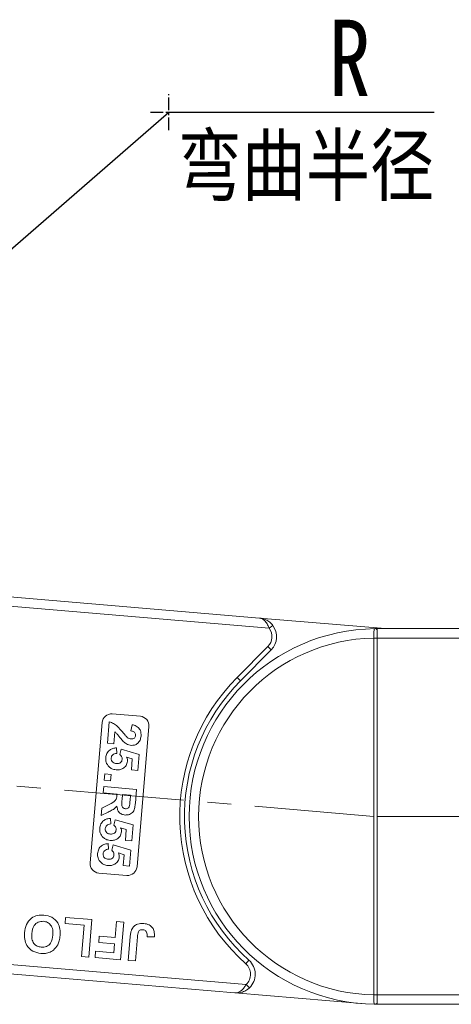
# Model space of a CAD drawing. Header units: millimetres. Extents: x 2471 to 3393, y -390 to 262.
# Tile 7 of 49: x 2854 to 2900, y -126 to -21. Entities that reach past the tile are written whole.
import ezdxf

# ---------------------------------------------------------------- set-up
doc = ezdxf.new("R2010")
doc.units = ezdxf.units.MM
doc.linetypes.add('CENTER', pattern=[0.6, 0.375, -0.075, 0.075, -0.075])
doc.linetypes.add('CENTERX2', pattern=[20.32, 12.7, -2.54, 2.54, -2.54])
doc.styles.get("Standard").update_dxf_attribs({"font": '仿宋_GB2312.ttf', "width": 0.8})
doc.styles.add('样式 1', font='仿宋_GB2312.ttf', dxfattribs={"width": 0.8, "height": 6})
doc.dimstyles.new('副本 ISO-35.1', dxfattribs={"dimtxt": 9, "dimasz": 7.5, "dimexe": 5, "dimexo": 0.625, "dimgap": 2.5, "dimtad": 1, "dimtxsty": 'Standard', "dimcen": 2.5, "dimadec": 0, "dimazin": 0, "dimtfac": 1, "dimtmove": 0, "dimatfit": 3, "dimfxl": 0, "dimarcsym": 0})

msp = doc.modelspace()

# ---------------------------------------------------------------- linework, layer by layer
at = {"color": 1, "linetype": 'CENTER', "ltscale": 3.556}
for p, q in [((2869.886, -32.947), (2869.886, -29.097)), ((2867.961, -31.022), (2871.811, -31.022))]:
    msp.add_line(p, q, dxfattribs=at)
at = {"color": 7, "linetype": 'Continuous', "lineweight": 15}
for p, q in [((2879.528, -84.89), (2847.91, -82.21)), ((2847.825, -83.207), (2880.558, -85.98)), ((2879.528, -84.89), (2892.902, -86.023)), ((2880.558, -85.98), (2880.957, -85.68)), ((2892.057, -86.143), (2892.057, -86.023)), ((2923.789, -86.023), (2892.057, -86.023)), ((2892.057, -87.023), (2892.057, -86.143)), ((2880.423, -87.94), (2877.167, -91.214)), ((2880.423, -87.94), (2880.778, -88.293)), ((2891.707, -87.021), (2891.707, -87.026)), ((2892.057, -87.026), (2891.707, -87.026)), ((2891.707, -87.026), (2891.707, -125.02)), ((2892.057, -87.026), (2892.057, -87.023)), ((2892.057, -87.023), (2924.907, -87.023)), ((2892.057, -125.02), (2892.057, -87.026)), ((2877.521, -91.567), (2880.778, -88.293)), ((2877.521, -91.567), (2877.167, -91.214)), ((2863.878, -95.105), (2866.867, -95.358)), ((2861.53, -110.963), (2862.797, -96.017)), ((2863.362, -98.232), (2863.555, -95.952)), ((2865.86, -96.913), (2865.983, -96.248)), ((2867.779, -96.439), (2866.513, -111.385)), ((2864.142, -96.993), (2864.033, -98.289)), ((2864.033, -98.289), (2863.362, -98.232)), ((2864.325, -98.719), (2864.352, -99.307)), ((2864.701, -99.431), (2864.833, -98.853)), ((2864.833, -98.853), (2866.729, -99.418)), ((2866.729, -99.418), (2866.585, -101.117)), ((2866.013, -99.9), (2865.402, -99.71)), ((2865.914, -101.061), (2866.013, -99.9)), ((2863.028, -102.167), (2863.085, -101.496)), ((2863.085, -101.496), (2863.756, -101.553)), ((2863.756, -101.553), (2863.699, -102.224)), ((2866.585, -101.117), (2865.914, -101.061)), ((2863.699, -102.224), (2863.028, -102.167)), ((2862.915, -103.508), (2862.972, -102.838)), ((2864.39, -103.633), (2862.915, -103.508)), ((2862.972, -102.838), (2866.459, -103.133)), ((2864.378, -103.784), (2864.39, -103.633)), ((2864.972, -103.683), (2864.926, -104.223)), ((2865.821, -103.755), (2864.972, -103.683)), ((2865.773, -104.325), (2865.821, -103.755)), ((2866.459, -103.133), (2866.335, -104.597)), ((2862.777, -105.139), (2863.61, -104.71)), ((2862.71, -105.923), (2862.777, -105.139)), ((2863.436, -105.559), (2862.71, -105.923)), ((2863.689, -106.231), (2863.715, -106.819)), ((2864.065, -106.943), (2864.197, -106.364)), ((2864.197, -106.364), (2866.092, -106.93)), ((2866.092, -106.93), (2865.948, -108.629)), ((2865.376, -107.411), (2864.765, -107.221)), ((2865.278, -108.572), (2865.376, -107.411)), ((2863.462, -108.914), (2863.488, -109.501)), ((2865.948, -108.629), (2865.278, -108.572)), ((2863.838, -109.625), (2863.97, -109.047)), ((2863.97, -109.047), (2865.865, -109.613)), ((2865.149, -110.094), (2864.538, -109.904)), ((2865.865, -109.613), (2865.721, -111.312)), ((2865.05, -111.255), (2865.149, -110.094)), ((2865.432, -112.297), (2862.442, -112.044)), ((2865.721, -111.312), (2865.05, -111.255)), ((2858.86, -117.427), (2858.916, -116.763)), ((2858.916, -116.763), (2861.726, -117.001)), ((2861.726, -117.001), (2861.389, -120.987)), ((2864.19, -118.908), (2864.332, -117.222)), ((2864.332, -117.222), (2865.099, -117.287)), ((2865.099, -117.287), (2864.761, -121.273)), ((2860.904, -117.6), (2858.86, -117.427)), ((2860.622, -120.922), (2860.904, -117.6)), ((2862.447, -119.43), (2862.503, -118.765)), ((2864.133, -119.573), (2862.447, -119.43)), ((2862.503, -118.765), (2864.19, -118.908)), ((2865.579, -121.342), (2865.792, -118.829)), ((2866.564, -118.827), (2866.345, -121.407)), ((2868.363, -118.85), (2867.592, -118.836)), ((2862.053, -121.043), (2862.109, -120.379)), ((2862.109, -120.379), (2864.051, -120.543)), ((2864.051, -120.543), (2864.133, -119.573)), ((2878.115, -123.91), (2844.617, -121.071)), ((2861.389, -120.987), (2860.622, -120.922)), ((2864.761, -121.273), (2862.053, -121.043)), ((2866.345, -121.407), (2865.579, -121.342)), ((2878.416, -121.326), (2878.083, -121.699)), ((2844.532, -122.067), (2876.916, -124.812)), ((2878.458, -124.273), (2878.115, -123.91)), ((2890.368, -125.951), (2876.916, -124.812)), ((2891.707, -125.02), (2891.707, -125.025)), ((2892.057, -125.02), (2891.707, -125.02)), ((2892.057, -125.023), (2892.057, -125.02)), ((2892.057, -125.023), (2892.057, -125.903)), ((2925.675, -125.023), (2892.057, -125.023)), ((2892.057, -126.023), (2891.821, -126.022)), ((2892.057, -125.903), (2892.057, -126.023)), ((2892.057, -126.023), (2924.557, -126.023))]:
    msp.add_line(p, q, dxfattribs=at)
at = {"color": 1, "linetype": 'CENTERX2', "lineweight": 13}
for p, q in [((2891.707, -106.023), (2846.221, -102.139)), ((2892.057, -106.023), (3312.904, -106.023))]:
    msp.add_line(p, q, dxfattribs=at)
at = {"color": 7, "linetype": 'Continuous', "lineweight": 15}
for centre, radius, start, end in [((2879.36, -86.882), 2, 315.15637, 36.96668), ((2892.057, -106.023), 20, 90.67353, 269.32647), ((2879.36, -86.882), 1.5, 315.15637, 36.96668), ((2891.82, -86.319), 0.295, 36.74973, 89.7268), ((2892.057, -106.023), 19, 91.05551, 268.94449), ((2891.794, -104.673), 17.652, 89.14787, 90.28404), ((2892.057, -106.023), 21, 135.15637, 228.28647), ((2892.057, -106.023), 20.5, 135.15637, 228.28647), ((2863.793, -96.101), 1, 85.15637, 175.15637), ((2866.783, -96.354), 1, 355.15637, 85.15637), ((2862.527, -111.047), 1, 175.15637, 265.15637), ((2865.516, -111.301), 1, 265.15637, 355.15637), ((2877.085, -122.819), 2, 313.34605, 48.28647), ((2877.085, -122.819), 1.5, 313.34605, 48.28647), ((2891.794, -107.401), 17.624, 269.71473, 270.8527), ((2891.82, -125.726), 0.295, 270.2732, 323.25027)]:
    msp.add_arc(centre, radius, start, end, dxfattribs=at)
for points, knots in [([(2879.528, -84.89), (2879.531, -84.89), (2879.542, -84.891), (2879.58, -84.894), (2879.625, -84.9), (2879.881, -84.938), (2880.267, -85.068), (2880.697, -85.368), (2880.886, -85.594), (2880.957, -85.68)], [0, 0, 0, 0, 0.0050875, 0.0203691, 0.0708073, 0.0890863, 0.5003107, 0.809226, 1, 1, 1, 1]), ([(2880.558, -85.98), (2880.535, -85.919), (2880.49, -85.795), (2880.399, -85.603), (2880.287, -85.41), (2880.182, -85.272), (2880.037, -85.116), (2879.892, -85.003), (2879.731, -84.933), (2879.654, -84.91), (2879.609, -84.901), (2879.583, -84.896), (2879.561, -84.893), (2879.546, -84.891), (2879.538, -84.89), (2879.532, -84.89), (2879.53, -84.89), (2879.528, -84.89)], [0, 0, 0, 0, 0.10102949, 0.20494614, 0.33716829, 0.47429709, 0.5161999, 0.74365074, 0.85308987, 0.91424801, 0.93216977, 0.96013693, 0.97654495, 0.98619361, 0.99469798, 0.99593178, 1, 1, 1, 1]), ([(2891.821, -86.024), (2891.81, -86.026), (2891.774, -86.03), (2891.737, -86.08), (2891.712, -86.215), (2891.704, -86.445), (2891.705, -86.729), (2891.706, -86.93), (2891.707, -87.021)], [0, 0, 0, 0, 0.0736104, 0.2252813, 0.4127189, 0.6160541, 0.826783, 1, 1, 1, 1]), ([(2892.057, -86.023), (2892.056, -86.023), (2891.987, -86.023), (2891.902, -86.023), (2891.834, -86.024), (2891.821, -86.024)], [0, 0, 0, 0, 0.0120871, 0.8246302, 1, 1, 1, 1]), ([(2863.555, -95.952), (2863.718, -95.999), (2864.044, -96.093), (2864.517, -96.482), (2864.79, -96.816), (2864.958, -97.021)], [0, 0, 0, 0, 0.2795508, 0.5593318, 1, 1, 1, 1]), ([(2865.983, -96.248), (2866.141, -96.285), (2866.456, -96.36), (2866.801, -96.679), (2866.947, -97.077), (2866.942, -97.331), (2866.94, -97.458)], [0, 0, 0, 0, 0.2807519, 0.5589701, 0.7792745, 1, 1, 1, 1]), ([(2865.055, -98.035), (2864.948, -97.919), (2864.773, -97.728), (2864.557, -97.439), (2864.375, -97.192), (2864.22, -97.06), (2864.142, -96.993)], [0, 0, 0, 0, 0.3399849, 0.5601859, 0.7803799, 1, 1, 1, 1]), ([(2864.958, -97.021), (2865.049, -97.135), (2865.211, -97.338), (2865.395, -97.522), (2865.476, -97.602)], [0, 0, 0, 0, 0.56023494, 1, 1, 1, 1]), ([(2866.36, -97.394), (2866.361, -97.345), (2866.363, -97.247), (2866.301, -97.11), (2866.14, -96.965), (2865.976, -96.934), (2865.86, -96.913)], [0, 0, 0, 0, 0.1872361, 0.3740839, 0.5606964, 1, 1, 1, 1]), ([(2865.867, -97.769), (2865.933, -97.771), (2866.065, -97.775), (2866.236, -97.691), (2866.337, -97.548), (2866.352, -97.446), (2866.36, -97.394)], [0, 0, 0, 0, 0.2806635, 0.5594614, 0.7793655, 1, 1, 1, 1]), ([(2866.94, -97.458), (2866.917, -97.608), (2866.872, -97.908), (2866.607, -98.252), (2866.259, -98.445), (2866.02, -98.447), (2865.901, -98.448)], [0, 0, 0, 0, 0.28056822, 0.55975014, 0.7797946, 1, 1, 1, 1]), ([(2865.901, -98.448), (2865.723, -98.409), (2865.406, -98.341), (2865.162, -98.129), (2865.055, -98.035)], [0, 0, 0, 0, 0.558458, 1, 1, 1, 1]), ([(2865.476, -97.602), (2865.542, -97.649), (2865.662, -97.733), (2865.805, -97.758), (2865.867, -97.769)], [0, 0, 0, 0, 0.5601166, 1, 1, 1, 1]), ([(2863.186, -99.773), (2863.213, -99.613), (2863.268, -99.295), (2863.575, -98.945), (2863.948, -98.757), (2864.2, -98.732), (2864.325, -98.719)], [0, 0, 0, 0, 0.2799484, 0.5590305, 0.7793307, 1, 1, 1, 1]), ([(2864.352, -99.307), (2864.274, -99.315), (2864.118, -99.332), (2863.932, -99.453), (2863.804, -99.612), (2863.781, -99.733), (2863.77, -99.794)], [0, 0, 0, 0, 0.28029954, 0.55996113, 0.78004238, 1, 1, 1, 1]), ([(2864.928, -99.942), (2864.928, -99.888), (2864.928, -99.779), (2864.854, -99.596), (2864.759, -99.494), (2864.701, -99.431)], [0, 0, 0, 0, 0.2799631, 0.5600652, 1, 1, 1, 1]), ([(2863.556, -100.747), (2863.421, -100.588), (2863.181, -100.304), (2863.185, -99.935), (2863.186, -99.773)], [0, 0, 0, 0, 0.5583531, 1, 1, 1, 1]), ([(2863.77, -99.794), (2863.772, -99.88), (2863.778, -100.052), (2863.924, -100.257), (2864.123, -100.358), (2864.256, -100.376), (2864.323, -100.385)], [0, 0, 0, 0, 0.2795727, 0.5586639, 0.7789233, 1, 1, 1, 1]), ([(2865.496, -100.151), (2865.461, -100.308), (2865.391, -100.62), (2865.041, -100.923), (2864.655, -101.066), (2864.406, -101.06), (2864.281, -101.057)], [0, 0, 0, 0, 0.2790069, 0.5586194, 0.7790735, 1, 1, 1, 1]), ([(2864.323, -100.385), (2864.403, -100.388), (2864.562, -100.394), (2864.77, -100.296), (2864.898, -100.128), (2864.918, -100.004), (2864.928, -99.942)], [0, 0, 0, 0, 0.2808976, 0.5594604, 0.779497, 1, 1, 1, 1]), ([(2865.402, -99.71), (2865.436, -99.789), (2865.498, -99.93), (2865.497, -100.084), (2865.496, -100.151)], [0, 0, 0, 0, 0.55988791, 1, 1, 1, 1]), ([(2864.281, -101.057), (2864.131, -101.032), (2863.863, -100.986), (2863.65, -100.82), (2863.556, -100.747)], [0, 0, 0, 0, 0.5595341, 1, 1, 1, 1]), ([(2863.61, -104.71), (2863.833, -104.602), (2864.141, -104.453), (2864.357, -104.066), (2864.371, -103.878), (2864.378, -103.784)], [0, 0, 0, 0, 0.56102154, 0.77929526, 1, 1, 1, 1]), ([(2864.926, -104.223), (2864.902, -104.42), (2864.873, -104.666), (2864.925, -104.96), (2865.007, -105.087), (2865.134, -105.172), (2865.231, -105.187), (2865.28, -105.195)], [0, 0, 0, 0, 0.5009624, 0.6257853, 0.7504363, 0.8750317, 1, 1, 1, 1]), ([(2866.335, -104.597), (2866.319, -104.755), (2866.287, -105.07), (2866.17, -105.467), (2865.941, -105.695), (2865.659, -105.855), (2865.416, -105.863), (2865.254, -105.868)], [0, 0, 0, 0, 0.2511432, 0.5005272, 0.6257353, 0.7510496, 1, 1, 1, 1]), ([(2865.716, -104.857), (2865.729, -104.758), (2865.752, -104.581), (2865.766, -104.403), (2865.773, -104.325)], [0, 0, 0, 0, 0.5599213, 1, 1, 1, 1]), ([(2864.369, -104.912), (2864.285, -105.012), (2864.145, -105.177), (2863.89, -105.336), (2863.666, -105.452), (2863.513, -105.523), (2863.436, -105.559)], [0, 0, 0, 0, 0.3395791, 0.5595909, 0.7797866, 1, 1, 1, 1]), ([(2865.254, -105.868), (2865.121, -105.845), (2864.854, -105.799), (2864.555, -105.546), (2864.405, -105.228), (2864.381, -105.018), (2864.369, -104.912)], [0, 0, 0, 0, 0.27995365, 0.55893293, 0.77917352, 1, 1, 1, 1]), ([(2865.28, -105.195), (2865.338, -105.195), (2865.452, -105.195), (2865.635, -105.083), (2865.686, -104.943), (2865.716, -104.857)], [0, 0, 0, 0, 0.2811289, 0.561183, 1, 1, 1, 1]), ([(2862.55, -107.284), (2862.577, -107.125), (2862.631, -106.806), (2862.938, -106.456), (2863.312, -106.269), (2863.563, -106.244), (2863.689, -106.231)], [0, 0, 0, 0, 0.2799484, 0.5590305, 0.7793307, 1, 1, 1, 1]), ([(2863.715, -106.819), (2863.637, -106.827), (2863.482, -106.844), (2863.295, -106.964), (2863.168, -107.124), (2863.145, -107.245), (2863.133, -107.305)], [0, 0, 0, 0, 0.2802995, 0.5599611, 0.7800424, 1, 1, 1, 1]), ([(2862.919, -108.258), (2862.785, -108.1), (2862.545, -107.815), (2862.548, -107.447), (2862.55, -107.284)], [0, 0, 0, 0, 0.5583531, 1, 1, 1, 1]), ([(2863.133, -107.305), (2863.136, -107.392), (2863.141, -107.564), (2863.287, -107.769), (2863.486, -107.87), (2863.62, -107.888), (2863.686, -107.897)], [0, 0, 0, 0, 0.2795727, 0.5586639, 0.7789233, 1, 1, 1, 1]), ([(2864.859, -107.663), (2864.824, -107.819), (2864.754, -108.132), (2864.404, -108.435), (2864.019, -108.578), (2863.769, -108.572), (2863.644, -108.569)], [0, 0, 0, 0, 0.2790069, 0.5586194, 0.7790735, 1, 1, 1, 1]), ([(2863.686, -107.897), (2863.766, -107.9), (2863.925, -107.905), (2864.134, -107.808), (2864.261, -107.64), (2864.282, -107.516), (2864.292, -107.454)], [0, 0, 0, 0, 0.2808976, 0.5594604, 0.779497, 1, 1, 1, 1]), ([(2864.292, -107.454), (2864.291, -107.399), (2864.291, -107.291), (2864.217, -107.108), (2864.123, -107.005), (2864.065, -106.943)], [0, 0, 0, 0, 0.27996309, 0.5600652, 1, 1, 1, 1]), ([(2864.765, -107.221), (2864.8, -107.3), (2864.861, -107.442), (2864.86, -107.595), (2864.859, -107.663)], [0, 0, 0, 0, 0.5598879, 1, 1, 1, 1]), ([(2862.322, -109.967), (2862.35, -109.807), (2862.404, -109.489), (2862.711, -109.139), (2863.084, -108.952), (2863.336, -108.926), (2863.462, -108.914)], [0, 0, 0, 0, 0.2799484, 0.5590305, 0.7793307, 1, 1, 1, 1]), ([(2863.644, -108.569), (2863.494, -108.543), (2863.227, -108.497), (2863.013, -108.331), (2862.919, -108.258)], [0, 0, 0, 0, 0.5595341, 1, 1, 1, 1]), ([(2862.692, -110.941), (2862.558, -110.782), (2862.318, -110.498), (2862.321, -110.13), (2862.322, -109.967)], [0, 0, 0, 0, 0.5583531, 1, 1, 1, 1]), ([(2863.488, -109.501), (2863.41, -109.51), (2863.254, -109.526), (2863.068, -109.647), (2862.941, -109.807), (2862.918, -109.928), (2862.906, -109.988)], [0, 0, 0, 0, 0.28029954, 0.55996113, 0.78004238, 1, 1, 1, 1]), ([(2862.906, -109.988), (2862.909, -110.074), (2862.914, -110.246), (2863.06, -110.451), (2863.259, -110.553), (2863.392, -110.571), (2863.459, -110.58)], [0, 0, 0, 0, 0.2795727, 0.5586639, 0.7789233, 1, 1, 1, 1]), ([(2864.064, -110.136), (2864.064, -110.082), (2864.064, -109.974), (2863.99, -109.79), (2863.895, -109.688), (2863.838, -109.625)], [0, 0, 0, 0, 0.2799631, 0.5600652, 1, 1, 1, 1]), ([(2864.538, -109.904), (2864.572, -109.983), (2864.634, -110.124), (2864.633, -110.278), (2864.632, -110.346)], [0, 0, 0, 0, 0.5598879, 1, 1, 1, 1]), ([(2863.417, -111.252), (2863.267, -111.226), (2862.999, -111.18), (2862.786, -111.014), (2862.692, -110.941)], [0, 0, 0, 0, 0.5595341, 1, 1, 1, 1]), ([(2864.632, -110.346), (2864.597, -110.502), (2864.527, -110.815), (2864.177, -111.117), (2863.791, -111.26), (2863.542, -111.254), (2863.417, -111.252)], [0, 0, 0, 0, 0.2790069, 0.5586194, 0.7790735, 1, 1, 1, 1]), ([(2863.459, -110.58), (2863.539, -110.582), (2863.698, -110.588), (2863.907, -110.491), (2864.034, -110.322), (2864.054, -110.198), (2864.064, -110.136)], [0, 0, 0, 0, 0.28089762, 0.55946036, 0.77949703, 1, 1, 1, 1]), ([(2854.557, -118.395), (2854.602, -118.102), (2854.691, -117.518), (2855.216, -116.843), (2855.918, -116.508), (2856.383, -116.514), (2856.615, -116.517)], [0, 0, 0, 0, 0.280551, 0.5594882, 0.779434, 1, 1, 1, 1]), ([(2856.561, -117.181), (2856.369, -117.189), (2855.986, -117.206), (2855.445, -117.691), (2855.369, -118.18), (2855.322, -118.479)], [0, 0, 0, 0, 0.2799912, 0.5597684, 1, 1, 1, 1]), ([(2857.572, -118.659), (2857.578, -118.469), (2857.592, -118.092), (2857.383, -117.59), (2857.001, -117.263), (2856.708, -117.208), (2856.561, -117.181)], [0, 0, 0, 0, 0.2810208, 0.5601162, 0.7799393, 1, 1, 1, 1]), ([(2856.615, -116.517), (2856.908, -116.568), (2857.492, -116.672), (2858.105, -117.279), (2858.361, -118.003), (2858.347, -118.466), (2858.34, -118.697)], [0, 0, 0, 0, 0.2799425, 0.558704, 0.7790449, 1, 1, 1, 1]), ([(2865.943, -118.079), (2866.017, -117.952), (2866.164, -117.697), (2866.631, -117.414), (2867.012, -117.416), (2867.245, -117.417)], [0, 0, 0, 0, 0.2801216, 0.5603549, 1, 1, 1, 1]), ([(2867.245, -117.417), (2867.438, -117.448), (2867.823, -117.51), (2868.235, -117.908), (2868.378, -118.394), (2868.368, -118.698), (2868.363, -118.85)], [0, 0, 0, 0, 0.2802457, 0.5584161, 0.7788266, 1, 1, 1, 1]), ([(2856.28, -120.605), (2855.985, -120.552), (2855.397, -120.445), (2854.785, -119.826), (2854.536, -119.094), (2854.55, -118.628), (2854.557, -118.395)], [0, 0, 0, 0, 0.2798307, 0.5586691, 0.7790056, 1, 1, 1, 1]), ([(2865.792, -118.829), (2865.805, -118.686), (2865.828, -118.43), (2865.908, -118.186), (2865.943, -118.079)], [0, 0, 0, 0, 0.5602943, 1, 1, 1, 1]), ([(2867.139, -118.077), (2867.046, -118.076), (2866.906, -118.073), (2866.744, -118.171), (2866.597, -118.409), (2866.578, -118.641), (2866.564, -118.827)], [0, 0, 0, 0, 0.2493961, 0.3744258, 0.4994543, 1, 1, 1, 1]), ([(2867.531, -118.332), (2867.507, -118.292), (2867.46, -118.214), (2867.327, -118.111), (2867.21, -118.09), (2867.139, -118.077)], [0, 0, 0, 0, 0.2806722, 0.5608436, 1, 1, 1, 1]), ([(2867.592, -118.836), (2867.596, -118.74), (2867.603, -118.568), (2867.553, -118.404), (2867.531, -118.332)], [0, 0, 0, 0, 0.561018, 1, 1, 1, 1]), ([(2855.322, -118.479), (2855.315, -118.668), (2855.299, -119.043), (2855.499, -119.547), (2855.887, -119.865), (2856.18, -119.915), (2856.327, -119.94)], [0, 0, 0, 0, 0.2810873, 0.5600131, 0.7796914, 1, 1, 1, 1]), ([(2856.327, -119.94), (2856.518, -119.935), (2856.901, -119.923), (2857.451, -119.448), (2857.526, -118.958), (2857.572, -118.659)], [0, 0, 0, 0, 0.2802778, 0.5598769, 1, 1, 1, 1]), ([(2858.34, -118.697), (2858.318, -118.891), (2858.279, -119.237), (2858.138, -119.555), (2858.076, -119.695)], [0, 0, 0, 0, 0.5601708, 1, 1, 1, 1]), ([(2857.133, -120.52), (2856.976, -120.559), (2856.695, -120.628), (2856.407, -120.612), (2856.28, -120.605)], [0, 0, 0, 0, 0.5595644, 1, 1, 1, 1]), ([(2858.076, -119.695), (2857.941, -119.897), (2857.698, -120.258), (2857.306, -120.44), (2857.133, -120.52)], [0, 0, 0, 0, 0.5599557, 1, 1, 1, 1]), ([(2876.916, -124.812), (2876.918, -124.812), (2876.92, -124.812), (2876.926, -124.812), (2876.934, -124.813), (2876.949, -124.814), (2876.971, -124.814), (2876.998, -124.814), (2877.043, -124.812), (2877.123, -124.803), (2877.293, -124.761), (2877.456, -124.674), (2877.679, -124.503), (2877.889, -124.285), (2878.047, -124.023), (2878.115, -123.91)], [0, 0, 0, 0, 0.0040759, 0.005312, 0.0138325, 0.0234994, 0.0399385, 0.0679586, 0.0859142, 0.1471881, 0.2568342, 0.4847154, 0.5266974, 0.7953711, 1, 1, 1, 1]), ([(2876.916, -124.812), (2876.919, -124.812), (2876.93, -124.813), (2876.968, -124.816), (2877.013, -124.818), (2877.272, -124.823), (2877.674, -124.76), (2878.148, -124.537), (2878.372, -124.346), (2878.458, -124.273)], [0, 0, 0, 0, 0.0050875, 0.0203691, 0.0708073, 0.0890863, 0.5003107, 0.809226, 1, 1, 1, 1]), ([(2891.707, -125.025), (2891.706, -125.037), (2891.706, -125.161), (2891.704, -125.397), (2891.705, -125.689), (2891.72, -125.902), (2891.752, -126.007), (2891.802, -126.018), (2891.821, -126.022)], [0, 0, 0, 0, 0.0234843, 0.2373073, 0.4510924, 0.6637685, 0.8705553, 1, 1, 1, 1]), ([(2891.821, -126.022), (2891.834, -126.022), (2891.902, -126.022), (2891.987, -126.023), (2892.056, -126.023), (2892.057, -126.023)], [0, 0, 0, 0, 0.1753698, 0.9879129, 1, 1, 1, 1])]:
    msp.add_open_spline(points, degree=3, knots=knots, dxfattribs=at)

# ---------------------------------------------------------------- texts
at = {"color": 5, "lineweight": 9, "ltscale": 10, "attachment_point": 3, "style": '样式 1'}
for s, width, heights, insert, char_height in [('R', 7.42965, [3.963], (2891.325, -21.182), 8.125), ('弯曲半径 ', 32.45876, [0], (2898.118, -33.567), 6.25)]:
    msp.add_mtext_dynamic_manual_height_columns(s, width=width, gutter_width=12.5, heights=heights, dxfattribs=dict(at, insert=insert, char_height=char_height))

# ---------------------------------------------------------------- leaders
at = {"color": 5, "lineweight": 9}
msp.add_leader([(2813.36, -80.24), (2869.886, -31.022), (2898.13, -31.022)], dimstyle='副本 ISO-35.1', override={"dimgap": 2.5, "dimtad": 0}, dxfattribs=at)

doc.saveas('drawing.dxf')
